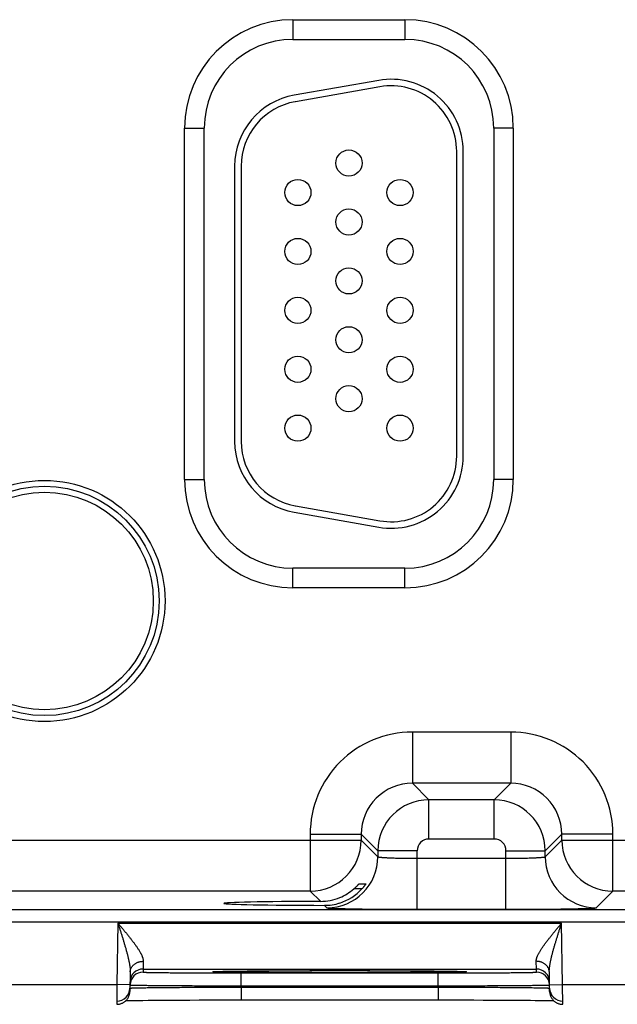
# Model space of a CAD drawing. Header units: inches. Extents: x 0 to 34, y 0 to 22.
# Tile 167 of 224: x 14.8 to 15.7, y 15.2 to 16.7. Entities that reach past the tile are written whole.
import ezdxf

# ---------------------------------------------------------------- set-up
doc = ezdxf.new("R2010")
doc.units = ezdxf.units.IN
doc.header["$LTSCALE"] = 1.87
doc.header["$MEASUREMENT"] = 0
doc.layers.get('0').update_dxf_attribs({"linetype": 'CONTINUOUS'})

msp = doc.modelspace()

# ---------------------------------------------------------------- linework, layer by layer
at = {"color": 7, "linetype": 'CONTINUOUS'}
for p, q in [((15.2482, 16.7174), (15.4192, 16.7174)), ((15.2482, 16.7174), (15.2482, 16.6874)), ((15.4192, 16.7174), (15.4192, 16.6874)), ((15.2482, 16.6874), (15.4192, 16.6874)), ((15.3791, 16.6247), (15.2501, 16.602)), ((15.3809, 16.6149), (15.2519, 16.5921)), ((15.0827, 16.5519), (15.1127, 16.5519)), ((15.0827, 16.0149), (15.0827, 16.5519)), ((15.1127, 16.0149), (15.1127, 16.5519)), ((15.5847, 16.5519), (15.5547, 16.5519)), ((15.5547, 16.5519), (15.5547, 16.0149)), ((15.5847, 16.5519), (15.5847, 16.0149)), ((15.4982, 16.0504), (15.4982, 16.5164)), ((15.5082, 16.0504), (15.5082, 16.5164)), ((15.1592, 16.4937), (15.1592, 16.0732)), ((15.1692, 16.4937), (15.1692, 16.0732)), ((15.0827, 16.0149), (15.1127, 16.0149)), ((15.5847, 16.0149), (15.5547, 16.0149)), ((15.2501, 15.9648), (15.3791, 15.9421)), ((15.2519, 15.9747), (15.3809, 15.9519)), ((15.4192, 15.8794), (15.2482, 15.8794)), ((15.2482, 15.8494), (15.2482, 15.8794)), ((15.4192, 15.8494), (15.4192, 15.8794)), ((15.4192, 15.8494), (15.2482, 15.8494)), ((15.5808, 15.629), (15.4305, 15.629)), ((15.4305, 15.629), (15.4305, 15.5511)), ((15.5808, 15.629), (15.5808, 15.5511)), ((15.5808, 15.5511), (15.4305, 15.5511)), ((15.4305, 15.5511), (15.4559, 15.5257)), ((15.5808, 15.5511), (15.5555, 15.5257)), ((15.5555, 15.5257), (15.4559, 15.5257)), ((15.4559, 15.4657), (15.4559, 15.5257)), ((15.5555, 15.4657), (15.5555, 15.5257)), ((14.7288, 15.464), (15.3525, 15.464)), ((15.2745, 15.4731), (15.3525, 15.4731)), ((15.2745, 15.4731), (15.2745, 15.3861)), ((15.3525, 15.4731), (15.3779, 15.4477)), ((15.3525, 15.4731), (15.3525, 15.464)), ((15.3525, 15.464), (15.3779, 15.4387)), ((15.5555, 15.4657), (15.4559, 15.4657)), ((15.6588, 15.4731), (15.6335, 15.4477)), ((15.6335, 15.4387), (15.6588, 15.464)), ((15.7368, 15.4731), (15.6588, 15.4731)), ((15.6588, 15.464), (15.6588, 15.4731)), ((15.6588, 15.464), (16.2825, 15.464)), ((15.7368, 15.3861), (15.7368, 15.4731)), ((15.4379, 15.4477), (15.3779, 15.4477)), ((15.3779, 15.4477), (15.3779, 15.4387)), ((15.4379, 15.3583), (15.4379, 15.4477)), ((15.4379, 15.4363), (15.5735, 15.4363)), ((15.5735, 15.4477), (15.6335, 15.4477)), ((15.5735, 15.3583), (15.5735, 15.4477)), ((15.6335, 15.4387), (15.6335, 15.4477)), ((15.3536, 15.3895), (15.3412, 15.3895)), ((15.3493, 15.3973), (15.3596, 15.3973)), ((15.2745, 15.3861), (14.8068, 15.3861)), ((15.2745, 15.3861), (15.2901, 15.3705)), ((15.7114, 15.3607), (15.7368, 15.3861)), ((16.2045, 15.3861), (15.7368, 15.3861)), ((15.2963, 15.3643), (15.2999, 15.3607)), ((8.3781, 15.3582), (21.3484, 15.3582)), ((15.4379, 15.3583), (15.5735, 15.3583)), ((8.3781, 15.3392), (21.3484, 15.3392)), ((14.981, 15.3371), (14.9794, 15.2432)), ((14.981, 15.3371), (15.6584, 15.3371)), ((15.66, 15.2432), (15.6584, 15.3371)), ((15.0197, 15.2789), (15.0194, 15.2671)), ((15.6199, 15.2671), (15.6197, 15.2789)), ((14.9997, 15.2626), (14.9992, 15.2328)), ((15.0194, 15.2671), (15.6199, 15.2671)), ((15.0194, 15.2671), (15.0194, 15.2624)), ((15.1282, 15.2631), (15.1282, 15.2632)), ((15.1282, 15.2632), (15.1283, 15.2632)), ((15.1282, 15.2631), (15.1282, 15.2631)), ((15.1283, 15.2632), (15.1284, 15.2632)), ((15.1284, 15.2632), (15.1286, 15.2632)), ((15.1286, 15.2632), (15.1288, 15.2632)), ((15.1288, 15.2632), (15.129, 15.2632)), ((15.129, 15.2632), (15.1294, 15.2632)), ((15.1294, 15.2632), (15.13, 15.2633)), ((15.13, 15.2633), (15.1308, 15.2633)), ((15.1308, 15.2633), (15.1319, 15.2633)), ((15.1319, 15.2633), (15.1335, 15.2634)), ((15.1335, 15.2634), (15.1357, 15.2635)), ((15.1357, 15.2635), (15.1381, 15.2635)), ((15.1381, 15.2635), (15.1412, 15.2636)), ((15.1412, 15.2636), (15.1451, 15.2637)), ((15.1451, 15.2637), (15.1487, 15.2637)), ((15.1487, 15.2637), (15.1533, 15.2638)), ((15.1533, 15.2638), (15.1589, 15.2639)), ((15.1589, 15.2639), (15.1659, 15.264)), ((15.1659, 15.264), (15.1716, 15.264)), ((15.1693, 15.2611), (15.47, 15.2611)), ((15.1693, 15.2414), (15.1693, 15.2611)), ((15.1716, 15.264), (15.1782, 15.2641)), ((15.1782, 15.2641), (15.1854, 15.2641)), ((15.1854, 15.2641), (15.193, 15.2642)), ((15.193, 15.2642), (15.2009, 15.2643)), ((15.2009, 15.2643), (15.2091, 15.2643)), ((15.2091, 15.2643), (15.2177, 15.2644)), ((15.2177, 15.2644), (15.2265, 15.2644)), ((15.2265, 15.2644), (15.2356, 15.2645)), ((15.2356, 15.2645), (15.245, 15.2645)), ((15.245, 15.2645), (15.2594, 15.2645)), ((15.2594, 15.2645), (15.2742, 15.2646)), ((15.2742, 15.2646), (15.2892, 15.2646)), ((15.2892, 15.2646), (15.3045, 15.2646)), ((15.3045, 15.2646), (15.3197, 15.2646)), ((15.3197, 15.2646), (15.3349, 15.2646)), ((15.3349, 15.2646), (15.3502, 15.2646)), ((15.3502, 15.2646), (15.3654, 15.2646)), ((15.3654, 15.2646), (15.3802, 15.2645)), ((15.3802, 15.2645), (15.3947, 15.2645)), ((15.3947, 15.2645), (15.4041, 15.2644)), ((15.4041, 15.2644), (15.4132, 15.2644)), ((15.4132, 15.2644), (15.4221, 15.2644)), ((15.4221, 15.2644), (15.4306, 15.2643)), ((15.4306, 15.2643), (15.4389, 15.2643)), ((15.4389, 15.2643), (15.4468, 15.2642)), ((15.4468, 15.2642), (15.4543, 15.2641)), ((15.4543, 15.2641), (15.4636, 15.2641)), ((15.4636, 15.2641), (15.4713, 15.264)), ((15.47, 15.2414), (15.47, 15.2611)), ((15.4713, 15.264), (15.4779, 15.2639)), ((15.4779, 15.2639), (15.4835, 15.2638)), ((15.4835, 15.2638), (15.4882, 15.2638)), ((15.4882, 15.2638), (15.4923, 15.2637)), ((15.4923, 15.2637), (15.4956, 15.2636)), ((15.4956, 15.2636), (15.4992, 15.2636)), ((15.4992, 15.2636), (15.5021, 15.2635)), ((15.5021, 15.2635), (15.5044, 15.2634)), ((15.5044, 15.2634), (15.5063, 15.2634)), ((15.5063, 15.2634), (15.5077, 15.2633)), ((15.5077, 15.2633), (15.5086, 15.2633)), ((15.5086, 15.2633), (15.5094, 15.2633)), ((15.5094, 15.2633), (15.51, 15.2632)), ((15.5105, 15.2632), (15.5107, 15.2632)), ((15.5107, 15.2632), (15.5109, 15.2632)), ((15.5109, 15.2632), (15.511, 15.2632)), ((15.511, 15.2632), (15.5111, 15.2632)), ((15.62, 15.2624), (15.6199, 15.2671)), ((15.6402, 15.2328), (15.6397, 15.2626)), ((14.73, 15.2432), (14.9794, 15.2432)), ((14.9794, 15.2432), (14.9792, 15.2132)), ((14.9994, 15.2428), (14.9794, 15.2432)), ((15.1693, 15.2414), (15.47, 15.2414)), ((15.1693, 15.2395), (15.1693, 15.2414)), ((15.1693, 15.2395), (15.4701, 15.2395)), ((15.1693, 15.2395), (15.1693, 15.2199)), ((15.4701, 15.2395), (15.47, 15.2414)), ((15.4701, 15.2395), (15.4701, 15.2199)), ((15.64, 15.2428), (15.66, 15.2432)), ((15.66, 15.2432), (15.9094, 15.2432)), ((15.6602, 15.2132), (15.66, 15.2432)), ((14.9931, 15.2188), (14.996, 15.2189)), ((14.996, 15.2189), (15, 15.2189)), ((15, 15.2189), (15.0035, 15.219)), ((15.0035, 15.219), (15.0078, 15.2191)), ((15.0078, 15.2191), (15.013, 15.2191)), ((15.013, 15.2191), (15.0192, 15.2192)), ((15.0192, 15.2192), (15.0271, 15.2193)), ((15.0271, 15.2193), (15.0334, 15.2194)), ((15.0334, 15.2194), (15.0405, 15.2194)), ((15.0405, 15.2194), (15.0482, 15.2195)), ((15.0482, 15.2195), (15.0561, 15.2195)), ((15.0561, 15.2195), (15.0644, 15.2196)), ((15.0644, 15.2196), (15.073, 15.2196)), ((15.073, 15.2196), (15.0818, 15.2197)), ((15.0818, 15.2197), (15.0909, 15.2197)), ((15.0909, 15.2197), (15.105, 15.2198)), ((15.105, 15.2198), (15.1194, 15.2198)), ((15.1194, 15.2198), (15.1342, 15.2198)), ((15.1342, 15.2198), (15.1492, 15.2198)), ((15.1693, 15.2199), (15.48, 15.2199)), ((15.48, 15.2199), (15.4951, 15.2198)), ((15.4951, 15.2198), (15.51, 15.2198)), ((15.51, 15.2198), (15.5246, 15.2198)), ((15.5246, 15.2198), (15.5389, 15.2197)), ((15.5389, 15.2197), (15.5528, 15.2197)), ((15.5528, 15.2197), (15.5617, 15.2196)), ((15.5617, 15.2196), (15.5705, 15.2196)), ((15.5705, 15.2196), (15.5788, 15.2196)), ((15.5788, 15.2196), (15.587, 15.2195)), ((15.587, 15.2195), (15.5948, 15.2194)), ((15.5948, 15.2194), (15.6017, 15.2194)), ((15.6017, 15.2194), (15.6107, 15.2193)), ((15.6107, 15.2193), (15.6183, 15.2192)), ((15.6183, 15.2192), (15.6248, 15.2192)), ((15.6248, 15.2192), (15.6302, 15.2191)), ((15.6302, 15.2191), (15.6345, 15.219)), ((15.6345, 15.219), (15.6394, 15.2189)), ((15.6394, 15.2189), (15.6434, 15.2189)), ((15.6434, 15.2189), (15.6463, 15.2188))]:
    msp.add_line(p, q, dxfattribs=at)
for points in [[(15.51, 15.2632), (15.5103, 15.2632), (15.5105, 15.2632)], [(15.5111, 15.2632), (15.5112, 15.2631), (15.5112, 15.2631)], [(14.9792, 15.2132), (14.9796, 15.2132), (14.9805, 15.2132), (14.9815, 15.2133), (14.9824, 15.2134), (14.9833, 15.2136), (14.9842, 15.2138), (14.9851, 15.2141), (14.986, 15.2144), (14.9868, 15.2147), (14.9877, 15.2151), (14.9885, 15.2155), (14.9893, 15.2159), (14.9901, 15.2164), (14.9909, 15.2169), (14.9916, 15.2175), (14.9923, 15.2181), (14.993, 15.2187), (14.9937, 15.2194), (14.9943, 15.2201), (14.9949, 15.2208), (14.9955, 15.2215), (14.996, 15.2223), (14.9965, 15.2231), (14.9969, 15.2239), (14.9973, 15.2247), (14.9977, 15.2256), (14.998, 15.2265), (14.9983, 15.2273), (14.9986, 15.2282), (14.9988, 15.2291), (14.9989, 15.2301), (14.9991, 15.231), (14.9992, 15.2319), (14.9992, 15.2328)], [(15.6402, 15.2328), (15.6402, 15.2319), (15.6403, 15.231), (15.6404, 15.2301), (15.6406, 15.2291), (15.6408, 15.2282), (15.641, 15.2273), (15.6413, 15.2265), (15.6417, 15.2256), (15.642, 15.2247), (15.6424, 15.2239), (15.6429, 15.2231), (15.6434, 15.2223), (15.6439, 15.2215), (15.6445, 15.2208), (15.6451, 15.2201), (15.6457, 15.2194), (15.6463, 15.2187), (15.647, 15.2181), (15.6477, 15.2175), (15.6485, 15.2169), (15.6492, 15.2164), (15.65, 15.2159), (15.6508, 15.2155), (15.6517, 15.2151), (15.6525, 15.2147), (15.6534, 15.2144), (15.6543, 15.2141), (15.6552, 15.2138), (15.6561, 15.2136), (15.657, 15.2134), (15.6579, 15.2133), (15.6588, 15.2132), (15.6598, 15.2132), (15.6602, 15.2132)], [(15.1492, 15.2198), (15.1644, 15.2199), (15.1693, 15.2199)]]:
    msp.add_lwpolyline(points, dxfattribs=at)
for centre, radius in [((15.3337, 16.4984), 0.02), ((15.2557, 16.4534), 0.02), ((15.4117, 16.4534), 0.02), ((15.3337, 16.4084), 0.02), ((15.2557, 16.3634), 0.02), ((15.4117, 16.3634), 0.02), ((15.3337, 16.3184), 0.02), ((15.2557, 16.2734), 0.02), ((15.4117, 16.2734), 0.02), ((15.3337, 16.2284), 0.02), ((15.2557, 16.1834), 0.02), ((15.4117, 16.1834), 0.02), ((15.3337, 16.1384), 0.02), ((15.2557, 16.0934), 0.02), ((15.4117, 16.0934), 0.02), ((14.8687, 15.8294), 0.1842), ((14.8687, 15.8294), 0.1752), ((14.8687, 15.8294), 0.1752), ((14.8687, 15.8294), 0.1662)]:
    msp.add_circle(centre, radius, dxfattribs=at)
for centre, radius, start, end in [((15.2482, 16.5519), 0.1655, 90, 180), ((15.4192, 16.5519), 0.1655, 0, 90), ((15.2482, 16.5519), 0.1355, 90, 180), ((15.4192, 16.5519), 0.1355, 0, 90), ((15.3982, 16.5164), 0.11, 0, 100), ((15.3982, 16.5164), 0.1, 0, 100), ((15.2692, 16.4937), 0.11, 100, 180), ((15.2692, 16.4937), 0.1, 100, 180), ((15.2692, 16.0732), 0.11, 180, 260), ((15.2692, 16.0732), 0.1, 180, 260), ((15.3982, 16.0504), 0.11, 260, 360), ((15.3982, 16.0504), 0.1, 260, 360), ((15.2482, 16.0149), 0.1655, 180, 270), ((15.2482, 16.0149), 0.1355, 180, 270), ((15.4192, 16.0149), 0.1655, 270, 360), ((15.4192, 16.0149), 0.1355, 270, 360), ((15.4305, 15.4731), 0.156, 89.9962, 180.0039), ((15.5808, 15.4731), 0.156, 359.9962, 90.0039), ((15.4305, 15.4731), 0.0779, 89.971, 180.029), ((15.5809, 15.4731), 0.0779, 359.971, 90.029), ((15.4559, 15.4477), 0.078, 90.0153, 179.9847), ((15.5554, 15.4477), 0.078, 0.0153, 89.9847), ((15.2745, 15.4641), 0.078, 270.0209, 359.9791), ((15.4559, 15.4477), 0.018, 89.9963, 180.0037), ((15.5555, 15.4477), 0.018, 359.9963, 90.0037), ((15.7368, 15.4641), 0.078, 180.0209, 269.9791), ((15.2999, 15.4387), 0.078, 270.0209, 359.9791), ((15.7115, 15.4387), 0.078, 180.0209, 269.9791), ((15.2899, 15.4491), 0.0786, 292.2666, 310.7845), ((15.2964, 15.4417), 0.0774, 287.4738, 317.6005), ((15.2899, 15.449), 0.0786, 270.1848, 292.2821), ((15.2965, 15.4418), 0.0774, 269.8558, 287.4495), ((15.0194, 15.2471), 0.02, 89.9987, 178.9988), ((15.0194, 15.2424), 0.02, 89.9987, 178.7552), ((15.6199, 15.2471), 0.02, 1.0012, 90.0013), ((15.62, 15.2424), 0.02, 1.2448, 90.0013), ((15.0194, 15.2424), 0.02, 178.7564, 179), ((15.62, 15.2424), 0.02, 1, 1.2436), ((14.9793, 15.2382), 0.02, 269.9987, 358.6536), ((15.6601, 15.2382), 0.02, 181.3354, 270.0013)]:
    msp.add_arc(centre, radius, start, end, dxfattribs=at)
msp.add_ellipse((15.3197, 15.3674), major_axis=(0.1771, 0), ratio=0.017455, start_param=1.73829, end_param=4.579802, dxfattribs=at)
for points, knots in [([(15.3779, 15.4387), (15.3779, 15.4387), (15.3779, 15.4386), (15.378, 15.4386), (15.378, 15.4386), (15.3781, 15.4385), (15.3782, 15.4385), (15.3783, 15.4384), (15.3785, 15.4384), (15.3787, 15.4383), (15.379, 15.4383), (15.3792, 15.4382), (15.3796, 15.4382), (15.3801, 15.4381), (15.3808, 15.438), (15.3817, 15.4379), (15.3828, 15.4378), (15.384, 15.4377), (15.3854, 15.4376), (15.3868, 15.4375), (15.3884, 15.4374), (15.3901, 15.4373), (15.3919, 15.4372), (15.3938, 15.4371), (15.3966, 15.437), (15.4003, 15.4368), (15.4041, 15.4367), (15.4074, 15.4366), (15.4108, 15.4366), (15.4152, 15.4365), (15.4207, 15.4364), (15.4264, 15.4363), (15.4321, 15.4363), (15.436, 15.4363), (15.4379, 15.4363)], [0, 0, 0, 0, 0.001206, 0.001961, 0.002833, 0.003829, 0.004956, 0.007611, 0.010815, 0.014577, 0.018901, 0.023788, 0.029239, 0.035252, 0.048956, 0.064875, 0.082979, 0.103229, 0.12558, 0.14998, 0.176375, 0.204704, 0.234901, 0.266896, 0.300614, 0.372901, 0.451088, 0.492167, 0.534442, 0.622178, 0.713474, 0.807469, 0.903279, 1, 1, 1, 1]), ([(15.5735, 15.4363), (15.5754, 15.4363), (15.5793, 15.4363), (15.585, 15.4363), (15.5906, 15.4364), (15.5961, 15.4365), (15.6006, 15.4366), (15.604, 15.4366), (15.6072, 15.4367), (15.6111, 15.4368), (15.6148, 15.437), (15.6175, 15.4371), (15.6194, 15.4372), (15.6213, 15.4373), (15.623, 15.4374), (15.6245, 15.4375), (15.626, 15.4376), (15.6273, 15.4377), (15.6286, 15.4378), (15.6296, 15.4379), (15.6306, 15.438), (15.6313, 15.4381), (15.6318, 15.4382), (15.6321, 15.4382), (15.6324, 15.4383), (15.6327, 15.4383), (15.6329, 15.4384), (15.6331, 15.4384), (15.6332, 15.4385), (15.6333, 15.4385), (15.6333, 15.4386), (15.6334, 15.4386), (15.6334, 15.4386), (15.6334, 15.4387), (15.6335, 15.4387)], [0, 0, 0, 0, 0.096721, 0.192531, 0.286526, 0.377822, 0.465558, 0.507833, 0.548912, 0.627099, 0.699386, 0.733104, 0.765099, 0.795296, 0.823625, 0.85002, 0.87442, 0.896771, 0.917021, 0.935125, 0.951044, 0.964748, 0.970761, 0.976212, 0.981099, 0.985423, 0.989185, 0.992389, 0.995044, 0.996171, 0.997167, 0.998039, 0.998794, 1, 1, 1, 1]), ([(15.3412, 15.3895), (15.3417, 15.39), (15.3425, 15.3906), (15.3434, 15.3915), (15.3441, 15.3921), (15.3447, 15.3927), (15.3454, 15.3933), (15.346, 15.3939), (15.3466, 15.3945), (15.3471, 15.3951), (15.3475, 15.3955), (15.3478, 15.3958), (15.348, 15.396), (15.3483, 15.3963), (15.3484, 15.3965), (15.3486, 15.3966), (15.3488, 15.3968), (15.3489, 15.3969), (15.349, 15.397), (15.349, 15.3971), (15.3491, 15.3971), (15.3491, 15.3972), (15.3492, 15.3972), (15.3492, 15.3972), (15.3492, 15.3972), (15.3493, 15.3973), (15.3493, 15.3973), (15.3493, 15.3973), (15.3493, 15.3973), (15.3493, 15.3973)], [0, 0, 0, 0, 0.173389, 0.258568, 0.342272, 0.424094, 0.503572, 0.580174, 0.653283, 0.722184, 0.786048, 0.815795, 0.84391, 0.87025, 0.894661, 0.91698, 0.937037, 0.954654, 0.96249, 0.969648, 0.976104, 0.981837, 0.986824, 0.991045, 0.994481, 0.997117, 0.998946, 0.999564, 1, 1, 1, 1]), ([(15.3596, 15.3973), (15.3596, 15.3973), (15.3596, 15.3973), (15.3596, 15.3973), (15.3596, 15.3973), (15.3596, 15.3973), (15.3596, 15.3973), (15.3596, 15.3973), (15.3596, 15.3972), (15.3596, 15.3972), (15.3596, 15.3972), (15.3595, 15.3972), (15.3595, 15.3971), (15.3595, 15.3971), (15.3595, 15.397), (15.3594, 15.397), (15.3594, 15.3969), (15.3593, 15.3968), (15.3593, 15.3967), (15.3591, 15.3965), (15.359, 15.3963), (15.3588, 15.3961), (15.3586, 15.3957), (15.3582, 15.3952), (15.3578, 15.3947), (15.3574, 15.3941), (15.3569, 15.3935), (15.3564, 15.3929), (15.3559, 15.3922), (15.3554, 15.3916), (15.3546, 15.3907), (15.354, 15.39), (15.3536, 15.3895)], [0, 0, 0, 0, 0.000304, 0.000607, 0.001019, 0.001592, 0.002341, 0.003273, 0.004391, 0.005695, 0.008859, 0.012759, 0.017382, 0.022715, 0.028741, 0.035446, 0.042813, 0.050826, 0.06872, 0.088992, 0.11151, 0.136139, 0.191222, 0.253264, 0.321361, 0.39469, 0.472508, 0.554138, 0.638972, 0.726458, 0.816093, 1, 1, 1, 1]), ([(15.2999, 15.3607), (15.2999, 15.3607), (15.2999, 15.3607), (15.3, 15.3607), (15.3, 15.3606), (15.3, 15.3606), (15.3001, 15.3606), (15.3002, 15.3606), (15.3003, 15.3605), (15.3005, 15.3605), (15.3006, 15.3605), (15.3009, 15.3604), (15.3013, 15.3604), (15.3018, 15.3603), (15.3023, 15.3603), (15.303, 15.3602), (15.3037, 15.3602), (15.3046, 15.3601), (15.3055, 15.3601), (15.3064, 15.36), (15.3075, 15.3599), (15.3091, 15.3599), (15.3112, 15.3598), (15.314, 15.3597), (15.3171, 15.3596), (15.3204, 15.3595), (15.3241, 15.3594), (15.328, 15.3593), (15.3322, 15.3592), (15.3366, 15.3591), (15.3429, 15.359), (15.3514, 15.3588), (15.3622, 15.3587), (15.3737, 15.3586), (15.3858, 15.3585), (15.3984, 15.3584), (15.4114, 15.3584), (15.4223, 15.3583), (15.4312, 15.3583), (15.4357, 15.3583), (15.4379, 15.3583)], [0, 0, 0, 0, 0.000163, 0.000356, 0.00058, 0.000837, 0.001454, 0.002211, 0.003109, 0.004151, 0.005337, 0.006667, 0.00976, 0.013431, 0.01768, 0.022505, 0.027905, 0.033875, 0.040412, 0.047512, 0.055171, 0.063386, 0.081467, 0.101708, 0.124062, 0.148478, 0.1749, 0.203263, 0.233501, 0.265547, 0.299321, 0.371735, 0.450065, 0.533575, 0.621476, 0.712943, 0.807113, 0.9031, 0.951493, 1, 1, 1, 1]), ([(15.5735, 15.3583), (15.5757, 15.3583), (15.5802, 15.3583), (15.589, 15.3583), (15.6, 15.3584), (15.613, 15.3584), (15.6256, 15.3585), (15.6377, 15.3586), (15.6491, 15.3587), (15.6599, 15.3588), (15.6684, 15.359), (15.6748, 15.3591), (15.6792, 15.3592), (15.6834, 15.3593), (15.6873, 15.3594), (15.6909, 15.3595), (15.6943, 15.3596), (15.6974, 15.3597), (15.7002, 15.3598), (15.7023, 15.3599), (15.7039, 15.3599), (15.7049, 15.36), (15.7059, 15.3601), (15.7068, 15.3601), (15.7076, 15.3602), (15.7084, 15.3602), (15.709, 15.3603), (15.7096, 15.3603), (15.7101, 15.3604), (15.7105, 15.3604), (15.7107, 15.3605), (15.7109, 15.3605), (15.711, 15.3605), (15.7112, 15.3606), (15.7113, 15.3606), (15.7113, 15.3606), (15.7114, 15.3606), (15.7114, 15.3607), (15.7114, 15.3607), (15.7114, 15.3607), (15.7114, 15.3607)], [0, 0, 0, 0, 0.048507, 0.0969, 0.192887, 0.287057, 0.378524, 0.466425, 0.549935, 0.628265, 0.700679, 0.734453, 0.766499, 0.796737, 0.8251, 0.851522, 0.875938, 0.898292, 0.918533, 0.936614, 0.944829, 0.952488, 0.959588, 0.966125, 0.972095, 0.977495, 0.98232, 0.986569, 0.99024, 0.993333, 0.994663, 0.995849, 0.996891, 0.997789, 0.998546, 0.999163, 0.99942, 0.999644, 0.999837, 1, 1, 1, 1]), ([(14.981, 15.3371), (14.9815, 15.3364), (14.9826, 15.3351), (14.9842, 15.3332), (14.9858, 15.3313), (14.988, 15.3287), (14.9906, 15.3255), (14.9938, 15.3217), (14.9969, 15.3179), (14.9999, 15.314), (15.0023, 15.3109), (15.0043, 15.3083), (15.0057, 15.3065), (15.0071, 15.3046), (15.0084, 15.3027), (15.0097, 15.3009), (15.0109, 15.299), (15.0121, 15.2972), (15.0133, 15.2954), (15.0144, 15.2936), (15.0152, 15.2921), (15.0159, 15.2909), (15.0165, 15.2898), (15.0172, 15.2883), (15.0178, 15.2869), (15.0182, 15.2858), (15.0185, 15.285), (15.0188, 15.2842), (15.0191, 15.2831), (15.0194, 15.2818), (15.0197, 15.2803), (15.0197, 15.2793), (15.0197, 15.2789)], [0, 0, 0, 0, 0.035523, 0.071031, 0.106506, 0.141934, 0.212576, 0.282817, 0.352502, 0.421456, 0.489479, 0.523067, 0.55633, 0.58923, 0.621727, 0.653773, 0.685318, 0.716307, 0.74668, 0.776367, 0.805292, 0.819445, 0.833378, 0.86054, 0.886689, 0.899358, 0.911742, 0.923835, 0.935629, 0.958294, 0.979731, 1, 1, 1, 1]), ([(14.981, 15.3371), (14.9815, 15.3355), (14.9825, 15.3323), (14.9841, 15.3274), (14.9856, 15.3226), (14.9871, 15.3178), (14.9886, 15.3131), (14.9898, 15.3091), (14.9907, 15.3059), (14.9916, 15.3027), (14.9928, 15.2988), (14.9941, 15.294), (14.9953, 15.2894), (14.9963, 15.2855), (14.997, 15.2824), (14.9975, 15.2801), (14.998, 15.2778), (14.9984, 15.2755), (14.9988, 15.2733), (14.9991, 15.2711), (14.9994, 15.2689), (14.9996, 15.2668), (14.9997, 15.2647), (14.9997, 15.2633), (14.9997, 15.2626)], [0, 0, 0, 0, 0.065565, 0.131085, 0.196517, 0.261811, 0.326916, 0.391772, 0.424086, 0.456312, 0.520456, 0.584107, 0.647146, 0.709424, 0.740219, 0.770745, 0.800973, 0.830861, 0.860361, 0.889426, 0.917996, 0.945999, 0.97336, 1, 1, 1, 1]), ([(15.6197, 15.2789), (15.6196, 15.2793), (15.6197, 15.2803), (15.6199, 15.2818), (15.6202, 15.2831), (15.6205, 15.2842), (15.6208, 15.285), (15.6211, 15.2858), (15.6216, 15.2869), (15.6222, 15.2883), (15.6229, 15.2898), (15.6235, 15.2909), (15.6241, 15.2921), (15.625, 15.2936), (15.6261, 15.2954), (15.6272, 15.2972), (15.6284, 15.299), (15.6297, 15.3009), (15.631, 15.3027), (15.6323, 15.3046), (15.6337, 15.3065), (15.6351, 15.3083), (15.637, 15.3109), (15.6395, 15.314), (15.6425, 15.3179), (15.6456, 15.3217), (15.6488, 15.3255), (15.6514, 15.3287), (15.6535, 15.3313), (15.6551, 15.3332), (15.6567, 15.3351), (15.6578, 15.3364), (15.6584, 15.3371)], [0, 0, 0, 0, 0.020269, 0.041706, 0.064371, 0.076165, 0.088258, 0.100642, 0.113311, 0.13946, 0.166622, 0.180555, 0.194708, 0.223633, 0.25332, 0.283693, 0.314682, 0.346227, 0.378273, 0.41077, 0.44367, 0.476933, 0.510521, 0.578544, 0.647498, 0.717183, 0.787424, 0.858066, 0.893494, 0.928969, 0.964477, 1, 1, 1, 1]), ([(15.6397, 15.2626), (15.6396, 15.2633), (15.6397, 15.2647), (15.6398, 15.2668), (15.64, 15.2689), (15.6402, 15.2711), (15.6406, 15.2733), (15.641, 15.2755), (15.6414, 15.2778), (15.6419, 15.2801), (15.6424, 15.2824), (15.6431, 15.2855), (15.644, 15.2894), (15.6453, 15.294), (15.6466, 15.2988), (15.6477, 15.3027), (15.6487, 15.3059), (15.6496, 15.3091), (15.6508, 15.3131), (15.6523, 15.3178), (15.6538, 15.3226), (15.6553, 15.3274), (15.6568, 15.3323), (15.6578, 15.3355), (15.6584, 15.3371)], [0, 0, 0, 0, 0.02664, 0.054002, 0.082005, 0.110575, 0.13964, 0.16914, 0.199028, 0.229256, 0.259782, 0.290577, 0.352855, 0.415894, 0.479545, 0.543689, 0.575915, 0.608229, 0.673085, 0.738189, 0.803484, 0.868915, 0.934436, 1, 1, 1, 1]), ([(14.9997, 15.2626), (14.9997, 15.2631), (14.9998, 15.2642), (15.0001, 15.2658), (15.0006, 15.2674), (15.0013, 15.2689), (15.0021, 15.2703), (15.0032, 15.2717), (15.0043, 15.273), (15.0057, 15.2742), (15.0071, 15.2753), (15.0087, 15.2762), (15.0104, 15.277), (15.0121, 15.2777), (15.014, 15.2782), (15.0158, 15.2786), (15.0178, 15.2788), (15.0191, 15.2789), (15.0197, 15.2789)], [0, 0, 0, 0, 0.056705, 0.113647, 0.171051, 0.22912, 0.288025, 0.347899, 0.408833, 0.470876, 0.534031, 0.598262, 0.663494, 0.72962, 0.796502, 0.863981, 0.931877, 1, 1, 1, 1]), ([(15.6397, 15.2626), (15.6396, 15.2631), (15.6396, 15.2642), (15.6392, 15.2658), (15.6387, 15.2674), (15.6381, 15.2689), (15.6372, 15.2703), (15.6362, 15.2717), (15.635, 15.273), (15.6337, 15.2742), (15.6323, 15.2753), (15.6307, 15.2762), (15.629, 15.277), (15.6272, 15.2777), (15.6254, 15.2782), (15.6235, 15.2786), (15.6216, 15.2788), (15.6203, 15.2789), (15.6197, 15.2789)], [0, 0, 0, 0, 0.056705, 0.113648, 0.171052, 0.229121, 0.288026, 0.3479, 0.408835, 0.470877, 0.534032, 0.598263, 0.663495, 0.729621, 0.796503, 0.863981, 0.931877, 1, 1, 1, 1]), ([(15.0194, 15.2624), (15.0194, 15.2624), (15.0194, 15.2624), (15.0194, 15.2624), (15.0194, 15.2624), (15.0194, 15.2624), (15.0194, 15.2624), (15.0195, 15.2623), (15.0195, 15.2623), (15.0196, 15.2623), (15.0196, 15.2623), (15.0198, 15.2623), (15.0199, 15.2623), (15.0202, 15.2623), (15.0205, 15.2622), (15.021, 15.2622), (15.0216, 15.2622), (15.0223, 15.2621), (15.023, 15.2621), (15.0239, 15.2621), (15.0248, 15.262), (15.0258, 15.262), (15.0269, 15.262), (15.0281, 15.2619), (15.0294, 15.2619), (15.0313, 15.2619), (15.0339, 15.2618), (15.0372, 15.2618), (15.0408, 15.2617), (15.0447, 15.2617), (15.049, 15.2616), (15.0535, 15.2616), (15.0583, 15.2615), (15.0633, 15.2615), (15.0687, 15.2614), (15.0763, 15.2614), (15.0863, 15.2613), (15.0988, 15.2612), (15.1121, 15.2612), (15.1259, 15.2611), (15.1401, 15.2611), (15.1547, 15.2611), (15.1644, 15.2611), (15.1693, 15.2611)], [0, 0, 0, 0, 0.00013, 0.00018, 0.000239, 0.00038, 0.000558, 0.000771, 0.00102, 0.001306, 0.001989, 0.002821, 0.003801, 0.004931, 0.007639, 0.010943, 0.014842, 0.019334, 0.024415, 0.030084, 0.036336, 0.043169, 0.050578, 0.058559, 0.067106, 0.076214, 0.096095, 0.118154, 0.142337, 0.168587, 0.196842, 0.22703, 0.259082, 0.292921, 0.328462, 0.365623, 0.444438, 0.528607, 0.617317, 0.709715, 0.804909, 0.901982, 1, 1, 1, 1]), ([(15.3197, 15.2612), (15.3127, 15.2612), (15.299, 15.2612), (15.2785, 15.2613), (15.2585, 15.2613), (15.2392, 15.2614), (15.2236, 15.2615), (15.2117, 15.2615), (15.2032, 15.2616), (15.1951, 15.2616), (15.1873, 15.2617), (15.1799, 15.2618), (15.1729, 15.2618), (15.1663, 15.2619), (15.1602, 15.262), (15.1545, 15.262), (15.1493, 15.2621), (15.1447, 15.2622), (15.1405, 15.2623), (15.1373, 15.2624), (15.135, 15.2624), (15.1335, 15.2625), (15.1322, 15.2625), (15.1309, 15.2625), (15.13, 15.2626), (15.1293, 15.2626), (15.1288, 15.2626), (15.1284, 15.2627), (15.128, 15.2627), (15.1277, 15.2627), (15.1273, 15.2627), (15.127, 15.2628), (15.1268, 15.2628), (15.1266, 15.2628), (15.1265, 15.2628), (15.1264, 15.2628), (15.1263, 15.2628), (15.1262, 15.2628), (15.1262, 15.2629), (15.1261, 15.2629), (15.1261, 15.2629), (15.126, 15.2629), (15.126, 15.2629), (15.126, 15.2629), (15.126, 15.2629), (15.126, 15.2629), (15.126, 15.2629), (15.126, 15.2629), (15.126, 15.2629), (15.126, 15.2629), (15.126, 15.263), (15.126, 15.263), (15.1261, 15.263), (15.1261, 15.263), (15.1262, 15.263), (15.1262, 15.263), (15.1263, 15.263), (15.1265, 15.263), (15.1267, 15.2631), (15.1269, 15.2631), (15.1272, 15.2631), (15.1275, 15.2631), (15.1278, 15.2632), (15.1281, 15.2632), (15.1282, 15.2632)], [0, 0, 0, 0, 0.10617, 0.211111, 0.313609, 0.412477, 0.506573, 0.551488, 0.594807, 0.636403, 0.676157, 0.713955, 0.749684, 0.783244, 0.814537, 0.843471, 0.869964, 0.89394, 0.915327, 0.934066, 0.942425, 0.950102, 0.957091, 0.963388, 0.968988, 0.971526, 0.973889, 0.976075, 0.978085, 0.979918, 0.981574, 0.983052, 0.984354, 0.985478, 0.985973, 0.986425, 0.986832, 0.987195, 0.987515, 0.98779, 0.988022, 0.988211, 0.988358, 0.988466, 0.988506, 0.98854, 0.98857, 0.988599, 0.988632, 0.988672, 0.988778, 0.988924, 0.989111, 0.989341, 0.989615, 0.989933, 0.990294, 0.99115, 0.992182, 0.993391, 0.994778, 0.996342, 0.998082, 1, 1, 1, 1]), ([(15.1282, 15.2632), (15.1284, 15.2632), (15.1289, 15.2632), (15.1297, 15.2633), (15.1306, 15.2633), (15.1319, 15.2633), (15.1339, 15.2634), (15.1365, 15.2635), (15.1394, 15.2635), (15.1427, 15.2636), (15.1464, 15.2637), (15.1519, 15.2638), (15.1597, 15.2639), (15.1699, 15.264), (15.1813, 15.2641), (15.1938, 15.2642), (15.2073, 15.2643), (15.2216, 15.2644), (15.2368, 15.2645), (15.2581, 15.2645), (15.2858, 15.2646), (15.3083, 15.2646), (15.3197, 15.2646)], [0, 0, 0, 0, 0.003631, 0.007751, 0.012359, 0.017452, 0.029083, 0.042625, 0.05805, 0.075327, 0.094422, 0.115301, 0.162232, 0.215754, 0.275442, 0.340832, 0.411406, 0.486611, 0.565854, 0.648512, 0.821452, 1, 1, 1, 1]), ([(15.3197, 15.2646), (15.3311, 15.2646), (15.3535, 15.2646), (15.3812, 15.2645), (15.4026, 15.2645), (15.4177, 15.2644), (15.4321, 15.2643), (15.4456, 15.2642), (15.4581, 15.2641), (15.4695, 15.264), (15.4797, 15.2639), (15.4874, 15.2638), (15.493, 15.2637), (15.4966, 15.2636), (15.4999, 15.2635), (15.5029, 15.2635), (15.5055, 15.2634), (15.5074, 15.2633), (15.5088, 15.2633), (15.5097, 15.2633), (15.5104, 15.2632), (15.5109, 15.2632), (15.5112, 15.2632)], [0, 0, 0, 0, 0.178532, 0.351459, 0.434111, 0.51335, 0.58855, 0.659123, 0.724512, 0.784202, 0.837727, 0.884662, 0.905543, 0.924643, 0.941923, 0.957353, 0.9709, 0.982536, 0.987632, 0.992242, 0.996366, 1, 1, 1, 1]), ([(15.5112, 15.2632), (15.5113, 15.2632), (15.5115, 15.2632), (15.5119, 15.2631), (15.5122, 15.2631), (15.5125, 15.2631), (15.5127, 15.2631), (15.5129, 15.263), (15.5131, 15.263), (15.5132, 15.263), (15.5133, 15.263), (15.5133, 15.263), (15.5133, 15.263), (15.5134, 15.263), (15.5134, 15.2629), (15.5134, 15.2629), (15.5134, 15.2629), (15.5134, 15.2629), (15.5134, 15.2629), (15.5134, 15.2629), (15.5134, 15.2629), (15.5134, 15.2629), (15.5133, 15.2629), (15.5133, 15.2629), (15.5133, 15.2629), (15.5132, 15.2629), (15.5131, 15.2628), (15.5131, 15.2628), (15.513, 15.2628), (15.5129, 15.2628), (15.5128, 15.2628), (15.5126, 15.2628), (15.5123, 15.2628), (15.512, 15.2627), (15.5117, 15.2627), (15.5114, 15.2627), (15.511, 15.2627), (15.5105, 15.2626), (15.5101, 15.2626), (15.5094, 15.2626), (15.5084, 15.2625), (15.5072, 15.2625), (15.5058, 15.2625), (15.5043, 15.2624), (15.5021, 15.2624), (15.4989, 15.2623), (15.4947, 15.2622), (15.49, 15.2621), (15.4848, 15.262), (15.4792, 15.262), (15.473, 15.2619), (15.4665, 15.2618), (15.4595, 15.2618), (15.4521, 15.2617), (15.4443, 15.2616), (15.4362, 15.2616), (15.4277, 15.2615), (15.4158, 15.2615), (15.4002, 15.2614), (15.3809, 15.2613), (15.3609, 15.2613), (15.3404, 15.2612), (15.3266, 15.2612), (15.3197, 15.2612)], [0, 0, 0, 0, 0.00192, 0.003663, 0.005229, 0.006618, 0.007829, 0.008863, 0.009721, 0.010401, 0.010676, 0.010907, 0.011096, 0.011242, 0.011349, 0.011389, 0.011423, 0.011452, 0.011482, 0.011515, 0.011556, 0.011662, 0.011809, 0.011997, 0.012228, 0.012502, 0.012821, 0.013183, 0.01359, 0.01404, 0.014535, 0.015658, 0.016958, 0.018434, 0.020089, 0.02192, 0.023928, 0.026112, 0.028473, 0.03101, 0.036608, 0.042902, 0.049888, 0.057562, 0.065919, 0.084654, 0.106037, 0.13001, 0.156501, 0.185432, 0.216724, 0.250283, 0.286011, 0.323809, 0.363563, 0.40516, 0.44848, 0.493397, 0.587497, 0.686371, 0.788875, 0.893823, 1, 1, 1, 1]), ([(15.47, 15.2611), (15.4749, 15.2611), (15.4847, 15.2611), (15.4992, 15.2611), (15.5134, 15.2611), (15.5273, 15.2612), (15.5405, 15.2612), (15.5531, 15.2613), (15.5631, 15.2614), (15.5707, 15.2614), (15.576, 15.2615), (15.5811, 15.2615), (15.5859, 15.2616), (15.5904, 15.2616), (15.5946, 15.2617), (15.5986, 15.2617), (15.6022, 15.2618), (15.6055, 15.2618), (15.6081, 15.2619), (15.6099, 15.2619), (15.6112, 15.2619), (15.6124, 15.262), (15.6135, 15.262), (15.6145, 15.262), (15.6155, 15.2621), (15.6163, 15.2621), (15.6171, 15.2621), (15.6178, 15.2622), (15.6184, 15.2622), (15.6188, 15.2622), (15.6192, 15.2623), (15.6194, 15.2623), (15.6196, 15.2623), (15.6197, 15.2623), (15.6198, 15.2623), (15.6199, 15.2623), (15.6199, 15.2623), (15.6199, 15.2624), (15.62, 15.2624), (15.62, 15.2624), (15.62, 15.2624), (15.62, 15.2624), (15.62, 15.2624), (15.62, 15.2624)], [0, 0, 0, 0, 0.098018, 0.195091, 0.290285, 0.382683, 0.471393, 0.555562, 0.634377, 0.671538, 0.70708, 0.740918, 0.77297, 0.803158, 0.831413, 0.857663, 0.881846, 0.903905, 0.923786, 0.932895, 0.941441, 0.949421, 0.956831, 0.963664, 0.969916, 0.975585, 0.980666, 0.985158, 0.989057, 0.992361, 0.995069, 0.996199, 0.997179, 0.998011, 0.998694, 0.99898, 0.999229, 0.999442, 0.999619, 0.999761, 0.99982, 0.99987, 1, 1, 1, 1]), ([(14.9993, 15.2378), (14.9993, 15.2378), (14.9993, 15.2379), (14.9993, 15.2379), (14.9993, 15.2379), (14.9993, 15.2379), (14.9993, 15.2379), (14.9994, 15.2379), (14.9994, 15.2379), (14.9994, 15.2379), (14.9995, 15.2379), (14.9996, 15.2379), (14.9997, 15.2379), (14.9999, 15.238), (15.0001, 15.238), (15.0003, 15.238), (15.0007, 15.238), (15.0012, 15.238), (15.0018, 15.2381), (15.0026, 15.2381), (15.0034, 15.2381), (15.0044, 15.2382), (15.0055, 15.2382), (15.0066, 15.2382), (15.0079, 15.2383), (15.0093, 15.2383), (15.0107, 15.2383), (15.0128, 15.2384), (15.0157, 15.2384), (15.0195, 15.2385), (15.0236, 15.2386), (15.0281, 15.2386), (15.0329, 15.2387), (15.038, 15.2388), (15.0434, 15.2388), (15.0492, 15.2389), (15.0552, 15.2389), (15.0638, 15.239), (15.0751, 15.2391), (15.0894, 15.2392), (15.1044, 15.2393), (15.1201, 15.2393), (15.1362, 15.2394), (15.1527, 15.2395), (15.1637, 15.2395), (15.1693, 15.2395)], [0, 0, 0, 0, 0.000051, 0.000085, 0.000126, 0.000232, 0.000373, 0.000549, 0.000762, 0.001012, 0.001299, 0.001985, 0.002819, 0.003803, 0.004937, 0.006219, 0.007651, 0.010962, 0.014867, 0.019366, 0.024454, 0.03013, 0.036389, 0.043229, 0.050645, 0.058632, 0.067186, 0.076302, 0.096196, 0.118267, 0.142461, 0.168721, 0.196983, 0.227179, 0.259236, 0.293077, 0.328621, 0.365781, 0.444591, 0.528746, 0.617438, 0.70981, 0.804975, 0.902017, 1, 1, 1, 1]), ([(14.9994, 15.2427), (14.9994, 15.2427), (14.9994, 15.2427), (14.9994, 15.2427), (14.9994, 15.2427), (14.9994, 15.2427), (14.9994, 15.2427), (14.9994, 15.2427)], [0, 0, 0, 0, 0.107807, 0.191624, 0.30006, 0.59565, 1, 1, 1, 1]), ([(14.9994, 15.2427), (14.9995, 15.2427), (14.9995, 15.2427), (14.9996, 15.2427), (14.9997, 15.2427), (14.9999, 15.2427), (15, 15.2427), (15.0003, 15.2426), (15.0007, 15.2426), (15.0013, 15.2426), (15.0019, 15.2426), (15.0027, 15.2425), (15.0035, 15.2425), (15.0044, 15.2425), (15.0059, 15.2425), (15.0079, 15.2424), (15.0107, 15.2424), (15.0138, 15.2423), (15.0173, 15.2423), (15.0211, 15.2422), (15.0252, 15.2422), (15.0297, 15.2421), (15.0346, 15.2421), (15.0416, 15.242), (15.0512, 15.2419), (15.0634, 15.2419), (15.0766, 15.2418), (15.0907, 15.2417), (15.1055, 15.2416), (15.121, 15.2416), (15.1368, 15.2415), (15.153, 15.2415), (15.1639, 15.2414), (15.1693, 15.2414)], [0, 0, 0, 0, 0.00041, 0.000963, 0.001661, 0.002503, 0.00349, 0.004621, 0.007317, 0.010589, 0.014436, 0.018855, 0.023845, 0.029401, 0.035522, 0.049441, 0.065571, 0.083872, 0.104304, 0.126819, 0.151365, 0.177884, 0.206316, 0.236593, 0.302401, 0.374695, 0.452805, 0.536003, 0.623517, 0.714531, 0.8082, 0.903652, 1, 1, 1, 1]), ([(15.47, 15.2414), (15.4755, 15.2414), (15.4864, 15.2415), (15.5025, 15.2415), (15.5184, 15.2416), (15.5338, 15.2416), (15.5486, 15.2417), (15.5627, 15.2418), (15.576, 15.2419), (15.5882, 15.2419), (15.5977, 15.242), (15.6048, 15.2421), (15.6096, 15.2421), (15.6141, 15.2422), (15.6183, 15.2422), (15.6221, 15.2423), (15.6256, 15.2423), (15.6287, 15.2424), (15.6314, 15.2424), (15.6335, 15.2425), (15.6349, 15.2425), (15.6359, 15.2425), (15.6367, 15.2425), (15.6375, 15.2426), (15.6381, 15.2426), (15.6387, 15.2426), (15.6391, 15.2426), (15.6393, 15.2427), (15.6395, 15.2427), (15.6396, 15.2427), (15.6398, 15.2427), (15.6399, 15.2427), (15.6399, 15.2427), (15.6399, 15.2427)], [0, 0, 0, 0, 0.096348, 0.1918, 0.285469, 0.376483, 0.463997, 0.547195, 0.625305, 0.6976, 0.763407, 0.793685, 0.822116, 0.848635, 0.873181, 0.895696, 0.916128, 0.93443, 0.950559, 0.964478, 0.970599, 0.976156, 0.981145, 0.985564, 0.989411, 0.992683, 0.995379, 0.99651, 0.997497, 0.998339, 0.999037, 0.99959, 1, 1, 1, 1]), ([(15.4701, 15.2395), (15.4756, 15.2395), (15.4867, 15.2395), (15.5031, 15.2394), (15.5193, 15.2393), (15.5349, 15.2393), (15.5499, 15.2392), (15.5642, 15.2391), (15.5756, 15.239), (15.5841, 15.2389), (15.5902, 15.2389), (15.5959, 15.2388), (15.6014, 15.2388), (15.6065, 15.2387), (15.6113, 15.2386), (15.6158, 15.2386), (15.6199, 15.2385), (15.6236, 15.2384), (15.6265, 15.2384), (15.6287, 15.2383), (15.6301, 15.2383), (15.6315, 15.2383), (15.6327, 15.2382), (15.6339, 15.2382), (15.635, 15.2382), (15.6359, 15.2381), (15.6368, 15.2381), (15.6375, 15.2381), (15.6382, 15.238), (15.6387, 15.238), (15.639, 15.238), (15.6393, 15.238), (15.6394, 15.238), (15.6396, 15.2379), (15.6398, 15.2379), (15.6399, 15.2379), (15.6399, 15.2379), (15.64, 15.2379), (15.64, 15.2379), (15.64, 15.2379), (15.6401, 15.2379), (15.6401, 15.2379), (15.6401, 15.2379), (15.6401, 15.2379), (15.6401, 15.2378), (15.6401, 15.2378)], [0, 0, 0, 0, 0.097983, 0.195025, 0.29019, 0.382562, 0.471254, 0.555409, 0.634219, 0.671379, 0.706923, 0.740764, 0.772821, 0.803017, 0.831279, 0.857539, 0.881733, 0.903804, 0.923698, 0.932814, 0.941368, 0.949355, 0.956771, 0.963611, 0.96987, 0.975546, 0.980634, 0.985132, 0.989038, 0.992349, 0.993781, 0.995063, 0.996197, 0.997181, 0.998015, 0.998701, 0.998988, 0.999238, 0.999451, 0.999627, 0.999768, 0.999874, 0.999915, 0.999949, 1, 1, 1, 1]), ([(15.6399, 15.2427), (15.6399, 15.2427), (15.64, 15.2427), (15.64, 15.2427), (15.64, 15.2427), (15.64, 15.2427), (15.64, 15.2427), (15.64, 15.2427)], [0, 0, 0, 0, 0.404351, 0.699943, 0.808378, 0.892195, 1, 1, 1, 1])]:
    msp.add_open_spline(points, degree=3, knots=knots, dxfattribs=at)

doc.saveas('drawing.dxf')
